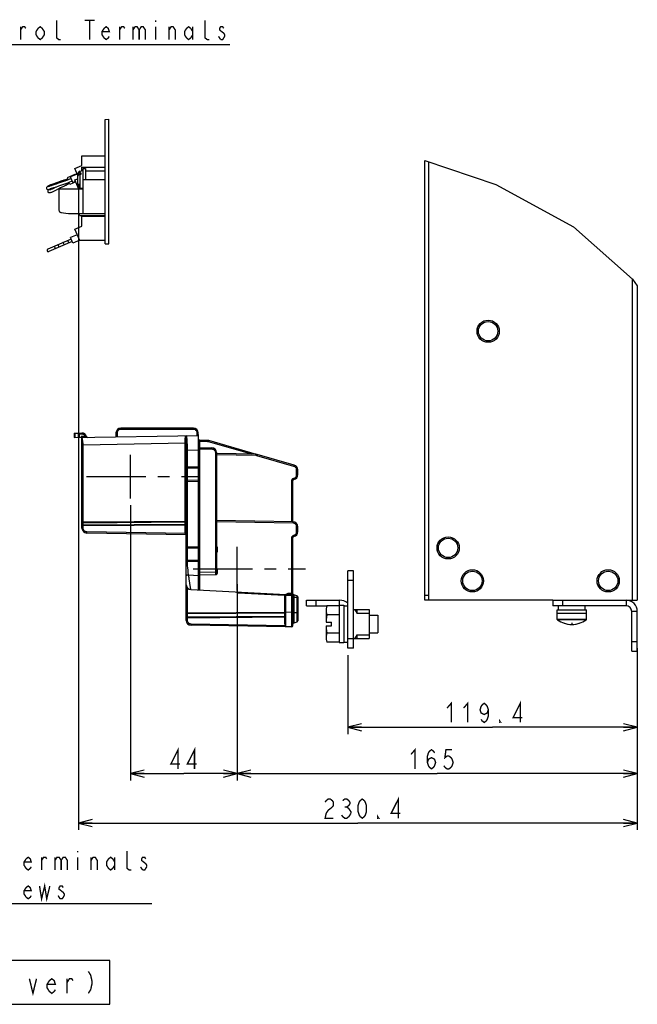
# Model space of a CAD drawing. Extents: x 29 to 410, y 35 to 287.
# Tile 45 of 46: x 317 to 407, y 48 to 192. Entities that reach past the tile are written whole.
import ezdxf

# ---------------------------------------------------------------- set-up
doc = ezdxf.new("R2010")
doc.units = 0
doc.header["$LTSCALE"] = 23.1
doc.linetypes.add('CENTER', pattern=[0.6, 0.375, -0.075, 0.075, -0.075])
doc.layers.get('0').update_dxf_attribs({"linetype": 'CONTINUOUS'})
for name, color, linetype in [('ALL_CURVE', 7, 'CONTINUOUS'), ('ALL_DIM', 7, 'CONTINUOUS'), ('ALL_NOTE', 7, 'CONTINUOUS'), ('DEFAULT_1', 7, 'CENTER')]:
    doc.layers.add(name, color=color, linetype=linetype)
doc.dimstyles.get("Standard").update_dxf_attribs({"dimtxt": 2.5, "dimasz": 2.5, "dimexe": 1.25, "dimexo": 0.625, "dimtad": 1, "dimcen": 2.5, "dimazin": 3, "dimtfac": 1, "dimtmove": 0, "dimatfit": 3})

# ---------------------------------------------------------------- blocks, each defined once
blk = doc.blocks.new('_OPEN')
at = {"color": 0, "linetype": 'BYBLOCK'}
for p, q in [((0, 0), (-1, 0.25)), ((-1, -0.25), (0, 0)), ((-1, 0), (0, 0))]:
    blk.add_line(p, q, dxfattribs=at)
blk = doc.blocks.new('*D37')
at = {"layer": 'ALL_DIM', "color": 2, "linetype": 'CONTINUOUS'}
for p, q in [((406.95, 99.82), (406.95, 87.29)), ((364.69, 98.83), (364.69, 87.29)), ((364.69, 88.29), (385.82, 88.29)), ((406.95, 88.29), (385.82, 88.29))]:
    blk.add_line(p, q, dxfattribs=at)
at = {"layer": 'ALL_DIM', "color": 2, "linetype": 'CONTINUOUS', "xscale": 2, "yscale": 2, "zscale": 2, "rotation": 180}
blk.add_blockref('_OPEN', (364.69, 88.29), dxfattribs=at)
at = {"layer": 'ALL_DIM', "color": 2, "linetype": 'CONTINUOUS', "xscale": 2, "yscale": 2, "zscale": 2}
blk.add_blockref('_OPEN', (406.95, 88.29), dxfattribs=at)
blk = doc.blocks.new('*D38')
at = {"layer": 'ALL_DIM', "color": 2, "linetype": 'CONTINUOUS'}
for p, q in [((348.54, 109.18), (348.54, 80.51)), ((406.95, 98.41), (406.95, 80.51)), ((348.54, 81.51), (377.75, 81.51)), ((406.95, 81.51), (377.75, 81.51))]:
    blk.add_line(p, q, dxfattribs=at)
at = {"layer": 'ALL_DIM', "color": 2, "linetype": 'CONTINUOUS', "xscale": 2, "yscale": 2, "zscale": 2, "rotation": 180}
blk.add_blockref('_OPEN', (348.54, 81.51), dxfattribs=at)
at = {"layer": 'ALL_DIM', "color": 2, "linetype": 'CONTINUOUS', "xscale": 2, "yscale": 2, "zscale": 2}
blk.add_blockref('_OPEN', (406.95, 81.51), dxfattribs=at)
blk = doc.blocks.new('*D39')
at = {"layer": 'ALL_DIM', "color": 2, "linetype": 'CONTINUOUS'}
for p, q in [((332.97, 120.71), (332.97, 80.51)), ((348.54, 107.26), (348.54, 80.51)), ((332.97, 81.51), (340.76, 81.51)), ((348.54, 81.51), (340.76, 81.51))]:
    blk.add_line(p, q, dxfattribs=at)
at = {"layer": 'ALL_DIM', "color": 2, "linetype": 'CONTINUOUS', "xscale": 2, "yscale": 2, "zscale": 2, "rotation": 180}
blk.add_blockref('_OPEN', (332.97, 81.51), dxfattribs=at)
at = {"layer": 'ALL_DIM', "color": 2, "linetype": 'CONTINUOUS', "xscale": 2, "yscale": 2, "zscale": 2}
blk.add_blockref('_OPEN', (348.54, 81.51), dxfattribs=at)
blk = doc.blocks.new('*D40')
at = {"layer": 'ALL_DIM', "color": 2, "linetype": 'CONTINUOUS'}
for p, q in [((325.38, 167.67), (325.38, 73.3)), ((406.95, 98.41), (406.95, 73.3)), ((325.38, 74.3), (366.17, 74.3)), ((406.95, 74.3), (366.17, 74.3))]:
    blk.add_line(p, q, dxfattribs=at)
at = {"layer": 'ALL_DIM', "color": 2, "linetype": 'CONTINUOUS', "xscale": 2, "yscale": 2, "zscale": 2, "rotation": 180}
blk.add_blockref('_OPEN', (325.38, 74.3), dxfattribs=at)
at = {"layer": 'ALL_DIM', "color": 2, "linetype": 'CONTINUOUS', "xscale": 2, "yscale": 2, "zscale": 2}
blk.add_blockref('_OPEN', (406.95, 74.3), dxfattribs=at)

msp = doc.modelspace()

# ---------------------------------------------------------------- linework, layer by layer
at = {"color": 7, "linetype": 'CONTINUOUS'}
for p, q in [((329.25, 177.049), (329.816, 177.082)), ((329.25, 158.913), (329.25, 177.049)), ((329.816, 158.913), (329.816, 177.082)), ((325.887, 170.323), (325.887, 171.763)), ((325.887, 171.763), (329.25, 171.763)), ((324.86, 169.887), (325.887, 170.323)), ((325.285, 168.888), (324.86, 169.887)), ((325.887, 169.555), (325.887, 170.106)), ((325.887, 170.106), (329.25, 170.106)), ((326.064, 163.302), (326.064, 169.887)), ((326.064, 169.887), (326.418, 169.887)), ((326.418, 169.887), (326.418, 168.294)), ((375.943, 171.052), (386.309, 167.554)), ((323.655, 168.272), (322.932, 168.078)), ((323.81, 168.336), (323.655, 168.272)), ((324.844, 169.021), (323.704, 168.535)), ((323.704, 168.535), (323.835, 168.228)), ((324.324, 168.435), (323.738, 168.186)), ((323.983, 168.291), (323.762, 168.196)), ((324.324, 168.435), (324.095, 168.338)), ((325.205, 169.078), (324.227, 168.662)), ((324.574, 167.848), (324.227, 168.662)), ((325.133, 169.047), (324.844, 169.021)), ((324.844, 169.021), (324.879, 168.939)), ((324.86, 168.23), (325.285, 168.411)), ((325.285, 167.436), (325.285, 169.151)), ((325.578, 169.5), (326.064, 169.586)), ((325.578, 169.5), (325.578, 169.263)), ((325.578, 169.263), (325.728, 169.281)), ((325.728, 169.031), (325.578, 169.012)), ((325.578, 169.012), (325.578, 167.087)), ((325.728, 169.281), (325.728, 169.031)), ((326.064, 168.294), (329.25, 168.294)), ((326.418, 169.533), (329.25, 169.533)), ((320.898, 167.295), (320.835, 167.253)), ((321.349, 167.519), (321.265, 167.485)), ((322.27, 167.815), (322.061, 167.749)), ((322.336, 167.837), (322.164, 167.781)), ((322.173, 166.783), (322.509, 166.972)), ((322.492, 167.893), (322.27, 167.815)), ((322.932, 168.078), (322.336, 167.837)), ((322.414, 166.92), (322.606, 167.024)), ((322.509, 166.972), (322.668, 167.057)), ((322.524, 166.878), (322.524, 163.819)), ((326.064, 166.878), (322.524, 166.878)), ((322.668, 167.057), (323.255, 167.319)), ((322.993, 168.105), (322.959, 168.09)), ((323.255, 167.319), (323.896, 167.706)), ((323.555, 167.699), (324.075, 167.903)), ((323.781, 167.624), (324.031, 167.766)), ((323.896, 167.706), (324.05, 167.773)), ((324.12, 167.558), (323.988, 167.869)), ((324.023, 167.88), (324.478, 168.074)), ((324.989, 167.928), (324.12, 167.558)), ((324.954, 168.009), (324.574, 167.848)), ((325.436, 166.878), (324.86, 168.23)), ((325.578, 167.087), (326.064, 167.002)), ((386.309, 167.554), (397.631, 161.388)), ((321.596, 166.499), (321.685, 166.535)), ((321.672, 166.529), (321.755, 166.565)), ((321.755, 166.565), (322.173, 166.783)), ((322.825, 163.469), (323.914, 163.306)), ((323.966, 163.302), (329.25, 163.302)), ((325.568, 162.969), (325.427, 163.302)), ((329.25, 162.969), (325.568, 162.969)), ((325.887, 161.473), (325.887, 162.913)), ((325.887, 162.913), (329.25, 162.913)), ((324.86, 161.037), (325.887, 161.473)), ((397.631, 161.388), (406.25, 153.737)), ((325.205, 160.228), (324.227, 159.812)), ((324.574, 158.998), (324.227, 159.812)), ((325.568, 159.373), (324.86, 161.037)), ((324.324, 159.585), (320.904, 158.13)), ((324.478, 159.224), (321.057, 157.769)), ((322.035, 158.184), (321.881, 158.546)), ((322.541, 158.4), (322.388, 158.762)), ((323.989, 159.016), (323.835, 159.378)), ((325.551, 159.413), (324.574, 158.998)), ((329.25, 159.373), (325.568, 159.373)), ((329.25, 158.913), (329.816, 158.913)), ((406.25, 153.737), (406.953, 152.78)), ((324.755, 131.265), (324.743, 130.595)), ((324.743, 130.595), (342.879, 130.911)), ((324.755, 131.265), (325.89, 131.265)), ((324.843, 131.265), (324.831, 130.596)), ((325.307, 131.265), (325.315, 130.605)), ((325.395, 131.265), (325.403, 130.606)), ((325.533, 130.608), (325.51, 131.265)), ((325.89, 131.091), (325.516, 131.091)), ((325.89, 131.091), (325.89, 131.265)), ((330.853, 131.278), (330.843, 130.701)), ((331.033, 131.278), (331.023, 130.704)), ((342.158, 131.973), (331.561, 131.973)), ((342.161, 131.799), (331.564, 131.799)), ((341.109, 103.894), (341.109, 130.88)), ((342.705, 130.908), (342.692, 131.287)), ((342.879, 130.911), (342.866, 131.29)), ((342.879, 108.347), (342.879, 130.911)), ((325.752, 130.786), (325.749, 130.612)), ((325.752, 130.786), (326.366, 130.797)), ((325.887, 117.359), (325.887, 130.615)), ((326.061, 129.556), (340.935, 129.815)), ((326.061, 118.242), (326.061, 129.556)), ((326.369, 130.623), (326.366, 130.797)), ((341.109, 129.815), (340.935, 129.815)), ((342.879, 130.023), (343.053, 130.023)), ((344.203, 130.18), (343.053, 130.2)), ((343.053, 130.023), (343.053, 129.138)), ((344.203, 130.003), (343.053, 130.023)), ((350.67, 128.161), (344.341, 129.983)), ((351.368, 128.144), (344.387, 130.153)), ((332.967, 121.707), (332.967, 128.079)), ((341.109, 128.76), (341.283, 128.76)), ((341.283, 128.76), (342.879, 128.788)), ((342.879, 128.961), (343.053, 128.961)), ((343.053, 129.138), (344.838, 129.107)), ((343.053, 128.961), (343.053, 110.913)), ((343.053, 128.961), (344.838, 128.93)), ((345.36, 128.399), (345.36, 110.953)), ((345.534, 128.399), (345.36, 128.399)), ((345.534, 128.399), (345.534, 110.777)), ((351.282, 128.151), (345.534, 128.251)), ((351.282, 127.974), (345.534, 128.074)), ((356.881, 126.563), (351.466, 128.123)), ((356.835, 126.393), (351.42, 127.953)), ((341.109, 126.337), (341.283, 126.337)), ((341.283, 126.337), (342.879, 126.309)), ((341.283, 124.334), (341.283, 126.16)), ((341.283, 126.16), (342.879, 126.132)), ((357.219, 125.883), (357.393, 125.883)), ((357.219, 125.183), (357.219, 125.883)), ((357.219, 125.183), (357.393, 125.183)), ((357.393, 125.183), (357.393, 125.883)), ((341.283, 124.157), (341.109, 124.157)), ((342.879, 124.362), (341.283, 124.334)), ((342.879, 124.185), (341.283, 124.157)), ((341.283, 114.655), (341.283, 124.157)), ((356.511, 124.316), (356.685, 124.316)), ((356.511, 118.283), (356.511, 124.316)), ((356.685, 118.28), (356.685, 124.316)), ((325.887, 118.242), (326.061, 118.242)), ((340.935, 118.349), (326.061, 118.242)), ((340.935, 118.224), (326.061, 118.117)), ((326.061, 117.866), (326.061, 118.117)), ((326.061, 117.866), (340.935, 117.974)), ((341.109, 118.349), (340.935, 118.349)), ((340.935, 117.974), (340.935, 118.224)), ((340.935, 117.955), (340.935, 117.974)), ((340.935, 117.922), (340.935, 117.955)), ((340.935, 117.886), (340.935, 117.922)), ((356.697, 118.28), (345.534, 118.475)), ((356.704, 118.103), (345.534, 118.298)), ((325.887, 117.359), (326.061, 117.359)), ((326.061, 117.741), (340.935, 117.849)), ((326.061, 117.359), (326.061, 117.741)), ((340.935, 116.577), (326.583, 116.828)), ((341.109, 116.397), (326.583, 116.651)), ((340.935, 117.849), (340.935, 117.886)), ((340.935, 116.577), (340.935, 117.849)), ((341.109, 117.849), (340.935, 117.849)), ((340.935, 116.577), (341.109, 116.571)), ((357.225, 117.572), (357.393, 117.572)), ((357.225, 116.864), (357.225, 117.572)), ((357.225, 116.864), (357.393, 116.864)), ((357.393, 116.864), (357.393, 117.572)), ((356.517, 115.997), (356.685, 115.997)), ((356.517, 107.871), (356.517, 115.997)), ((356.685, 103.138), (356.685, 115.997)), ((341.109, 114.655), (341.283, 114.655)), ((341.283, 114.655), (342.879, 114.627)), ((341.283, 114.478), (342.879, 114.45)), ((341.283, 112.652), (341.283, 114.478)), ((345.611, 114.581), (345.536, 114.584)), ((345.536, 113.963), (345.561, 113.963)), ((345.561, 113.963), (345.611, 113.965)), ((345.611, 114.581), (345.611, 113.965)), ((348.543, 108.255), (348.543, 114.627)), ((342.879, 112.68), (341.283, 112.652)), ((342.879, 112.503), (341.284, 112.475)), ((342.879, 110.913), (343.053, 110.913)), ((345.36, 110.953), (343.053, 110.913)), ((345.534, 110.953), (345.36, 110.953)), ((345.534, 110.777), (345.611, 110.779)), ((345.611, 111.395), (345.536, 111.398)), ((345.611, 111.395), (345.611, 110.779)), ((365.5, 111.158), (364.685, 111.158)), ((364.685, 99.83), (364.685, 111.158)), ((341.46, 110.546), (342.879, 110.472)), ((342.879, 110.382), (343.047, 110.382)), ((343.047, 110.382), (343.047, 108.338)), ((343.053, 110.559), (345.515, 110.602)), ((365.5, 109.742), (364.685, 109.742)), ((341.109, 109.112), (341.109, 109.089)), ((341.112, 109.055), (341.109, 109.111)), ((341.11, 109.072), (341.11, 109.067)), ((341.11, 109.07), (341.111, 109.063)), ((341.111, 109.064), (341.111, 109.058)), ((341.111, 109.059), (341.111, 109.055)), ((341.111, 109.055), (341.112, 109.049)), ((341.124, 108.974), (341.139, 108.92)), ((341.283, 104.967), (341.283, 108.646)), ((341.78, 108.404), (355.623, 107.679)), ((355.449, 107.511), (348.705, 107.864)), ((356.283, 107.867), (356.517, 107.871)), ((356.517, 107.871), (356.685, 107.871)), ((355.449, 107.511), (355.449, 105.069)), ((355.455, 107.658), (355.455, 107.636)), ((355.623, 106.794), (355.517, 106.794)), ((355.517, 106.086), (355.517, 106.794)), ((355.623, 106.779), (355.517, 106.779)), ((355.623, 106.749), (355.517, 106.749)), ((355.623, 106.688), (355.517, 106.688)), ((355.623, 106.628), (355.517, 106.628)), ((355.623, 106.598), (355.517, 106.598)), ((355.623, 106.538), (355.517, 106.538)), ((355.623, 106.493), (355.517, 106.493)), ((355.623, 106.447), (355.517, 106.447)), ((355.623, 106.417), (355.517, 106.417)), ((355.623, 107.679), (356.511, 107.694)), ((355.623, 102.945), (355.623, 107.679)), ((356.511, 107.517), (355.623, 107.502)), ((356.511, 107.517), (356.685, 107.517)), ((356.511, 105.084), (356.511, 107.517)), ((356.685, 107.306), (357.393, 107.306)), ((357.267, 107.486), (356.811, 107.622)), ((356.811, 107.622), (356.811, 103.514)), ((357.267, 107.486), (357.267, 103.651)), ((357.393, 107.316), (357.393, 103.82)), ((358.667, 106.025), (358.667, 106.839)), ((360.083, 106.025), (360.083, 106.839)), ((363.482, 106.096), (363.482, 106.839)), ((376.509, 107.547), (375.943, 107.547)), ((376.509, 106.839), (375.943, 106.839)), ((394.634, 106.839), (405.325, 106.839)), ((394.634, 106.839), (394.634, 106.025)), ((396.05, 106.839), (396.05, 106.025)), ((405.325, 106.839), (405.325, 106.025)), ((355.449, 105.069), (341.283, 104.967)), ((355.623, 106.372), (355.517, 106.372)), ((355.623, 106.312), (355.517, 106.312)), ((355.623, 106.251), (355.517, 106.251)), ((355.623, 106.206), (355.517, 106.206)), ((355.623, 106.161), (355.517, 106.161)), ((355.623, 106.131), (355.517, 106.131)), ((355.623, 106.101), (355.517, 106.101)), ((355.623, 106.086), (355.517, 106.086)), ((356.511, 105.084), (355.623, 105.069)), ((356.511, 105.084), (356.685, 105.084)), ((356.685, 105.069), (357.393, 105.069)), ((358.667, 106.025), (361.63, 106.025)), ((361.535, 105.671), (361.535, 103.653)), ((363.411, 106.027), (361.63, 106.027)), ((363.411, 106.096), (364.119, 106.096)), ((363.411, 106.096), (363.411, 100.644)), ((364.119, 106.096), (364.119, 100.644)), ((364.119, 106.025), (364.685, 106.025)), ((365.5, 105.494), (367.801, 105.494)), ((366.031, 105.494), (366.031, 104.954)), ((367.801, 105.494), (367.801, 101.246)), ((395.236, 105.459), (399.554, 105.459)), ((395.236, 104.928), (395.236, 105.459)), ((395.448, 105.459), (395.448, 106.025)), ((399.342, 105.459), (399.342, 106.025)), ((399.554, 104.928), (399.554, 105.459)), ((406.953, 105.211), (406.139, 105.211)), ((406.953, 99.405), (406.953, 105.211)), ((341.109, 104.967), (341.283, 104.967)), ((341.109, 104.289), (341.283, 104.289)), ((341.109, 103.894), (341.283, 103.894)), ((355.449, 104.944), (341.283, 104.842)), ((341.283, 104.414), (341.283, 104.842)), ((341.283, 104.414), (355.449, 104.517)), ((341.283, 104.289), (355.449, 104.392)), ((341.283, 103.894), (341.283, 104.289)), ((355.449, 104.944), (355.449, 104.517)), ((355.449, 104.517), (355.449, 104.498)), ((355.449, 104.498), (355.449, 104.476)), ((355.449, 104.476), (355.449, 104.453)), ((355.449, 104.453), (355.449, 104.429)), ((355.449, 104.392), (355.623, 104.392)), ((357.267, 103.651), (356.811, 103.514)), ((361.535, 103.653), (362.314, 103.653)), ((363.411, 104.699), (361.63, 104.699)), ((362.314, 103.087), (362.314, 103.653)), ((366.031, 104.954), (367.801, 104.954)), ((367.801, 104.642), (369.075, 104.642)), ((369.075, 104.642), (369.075, 102.098)), ((395.236, 104.928), (399.554, 104.928)), ((395.271, 104.025), (395.271, 104.928)), ((399.519, 104.025), (395.271, 104.025)), ((399.505, 103.997), (395.285, 103.997)), ((399.519, 104.025), (399.519, 104.928)), ((355.522, 103.124), (341.805, 103.363)), ((355.617, 102.945), (341.805, 103.186)), ((355.617, 102.946), (355.619, 102.945)), ((356.511, 102.961), (355.623, 102.945)), ((361.535, 103.087), (362.314, 103.087)), ((361.535, 103.087), (361.535, 101.069)), ((361.535, 101.377), (361.546, 101.158)), ((363.411, 102.042), (361.63, 102.042)), ((363.411, 100.713), (361.63, 100.713)), ((364.119, 100.715), (364.685, 100.715)), ((364.685, 101.246), (367.801, 101.246)), ((366.031, 101.786), (367.801, 101.786)), ((366.031, 101.786), (366.031, 101.246)), ((367.801, 102.098), (369.075, 102.098)), ((406.139, 100.821), (406.953, 100.821)), ((363.411, 100.644), (364.119, 100.644)), ((365.5, 99.83), (364.685, 99.83)), ((406.139, 99.405), (406.953, 99.405))]:
    msp.add_line(p, q, dxfattribs=at)
at = {"color": 3, "linetype": 'CONTINUOUS'}
for p, q in [((375.943, 106.839), (375.943, 171.052)), ((376.509, 106.839), (376.509, 170.861)), ((406.21, 153.773), (406.21, 106.839)), ((406.953, 152.78), (406.953, 106.839)), ((365.5, 99.83), (365.5, 111.158)), ((358.667, 106.839), (363.482, 106.839)), ((394.634, 106.839), (376.509, 106.839)), ((405.325, 106.839), (406.953, 106.839)), ((405.325, 106.025), (394.634, 106.025)), ((406.139, 99.405), (406.139, 105.211))]:
    msp.add_line(p, q, dxfattribs=at)
at = {"color": 7, "linetype": 'CONTINUOUS'}
for points in [[(323.793, 168.327), (323.517, 168.245), (323.217, 168.187), (322.993, 168.105)], [(325.285, 169.012), (325.292, 169.063), (325.313, 169.111)], [(325.578, 169.012), (325.51, 168.999), (325.448, 168.976), (325.393, 168.945), (325.347, 168.906), (325.313, 168.862), (325.292, 168.813), (325.285, 168.762)], [(325.313, 169.111), (325.347, 169.156), (325.392, 169.195), (325.447, 169.226), (325.51, 169.249), (325.578, 169.263)], [(320.835, 167.253), (320.784, 167.214), (320.74, 167.17), (320.698, 167.098), (320.69, 166.993), (320.74, 166.893), (320.832, 166.836), (320.914, 166.827), (320.971, 166.836), (321.025, 166.85), (321.088, 166.87)], [(322.094, 167.61), (321.924, 167.557), (321.774, 167.511), (321.633, 167.468), (321.502, 167.426), (321.382, 167.387), (321.275, 167.35), (321.18, 167.317), (321.097, 167.289), (321.027, 167.264), (320.968, 167.244), (320.922, 167.23), (320.891, 167.221), (320.881, 167.219)], [(321.106, 166.828), (321.048, 166.796), (321, 166.767), (320.954, 166.732), (320.903, 166.667), (320.881, 166.561), (320.918, 166.456), (321, 166.389), (321.081, 166.369), (321.143, 166.37)], [(321.278, 167.49), (321.19, 167.451), (321.075, 167.395), (320.978, 167.343), (320.898, 167.295)], [(321.088, 166.87), (321.165, 166.896), (321.257, 166.928), (321.366, 166.966), (321.493, 167.01), (321.639, 167.057), (321.802, 167.109), (321.98, 167.164), (322.169, 167.222), (322.213, 167.236)], [(321.532, 166.897), (321.441, 166.86), (321.348, 166.826), (321.269, 166.8), (321.204, 166.782), (321.152, 166.77), (321.116, 166.763), (321.104, 166.761)], [(321.399, 166.977), (321.368, 166.961), (321.265, 166.909), (321.178, 166.865), (321.106, 166.828)], [(322.164, 167.781), (321.796, 167.67), (321.349, 167.519)], [(322.129, 167.21), (322.049, 167.164), (321.71, 166.979), (321.535, 166.898)], [(323.738, 168.186), (323.373, 168.052), (323.057, 167.945), (322.762, 167.84), (322.483, 167.741), (322.218, 167.65), (322.102, 167.613)], [(322.224, 167.239), (322.278, 167.257), (322.669, 167.39), (323.092, 167.54), (323.555, 167.699)], [(322.959, 168.09), (322.722, 167.984), (322.492, 167.893)], [(322.606, 167.024), (322.817, 167.131), (323.042, 167.233)], [(323.042, 167.233), (323.282, 167.33), (323.317, 167.345)], [(323.317, 167.345), (323.531, 167.449), (323.781, 167.624)], [(321.143, 166.37), (321.207, 166.38), (321.281, 166.396)], [(321.281, 166.396), (321.37, 166.421), (321.475, 166.454), (321.596, 166.499)], [(323.228, 158.906), (323.176, 159.009), (323.128, 159.066), (323.111, 159.07)], [(323.265, 158.708), (323.274, 158.722), (323.266, 158.796), (323.228, 158.906)], [(326.366, 130.797), (326.322, 130.869), (326.268, 130.933), (326.205, 130.988), (326.133, 131.032), (326.056, 131.065), (325.974, 131.085), (325.89, 131.091)], [(331.033, 131.278), (330.978, 131.278), (330.928, 131.279), (330.888, 131.279), (330.862, 131.278), (330.853, 131.278)], [(331.564, 131.799), (331.462, 131.789), (331.363, 131.76), (331.272, 131.712), (331.192, 131.647), (331.126, 131.568), (331.076, 131.478), (331.045, 131.38), (331.033, 131.278)], [(331.564, 131.799), (331.564, 131.853), (331.563, 131.902), (331.563, 131.94), (331.562, 131.965), (331.561, 131.973)], [(340.935, 129.815), (340.935, 129.87), (340.936, 129.924), (340.937, 129.977), (340.939, 130.03), (340.94, 130.083), (340.943, 130.135), (340.945, 130.186), (340.948, 130.235), (340.951, 130.284), (340.954, 130.332), (340.958, 130.378), (340.963, 130.423), (340.967, 130.467), (340.972, 130.509), (340.977, 130.549), (340.983, 130.587), (340.989, 130.623), (340.995, 130.657), (341.002, 130.689), (341.009, 130.719), (341.016, 130.746), (341.024, 130.771), (341.032, 130.794), (341.04, 130.814), (341.049, 130.831), (341.058, 130.846), (341.068, 130.858), (341.078, 130.868), (341.088, 130.875), (341.098, 130.879), (341.109, 130.88)], [(341.283, 128.76), (341.283, 128.861), (341.282, 128.961), (341.281, 129.062), (341.28, 129.161), (341.278, 129.26), (341.276, 129.358), (341.274, 129.454), (341.272, 129.548), (341.269, 129.641), (341.266, 129.732), (341.262, 129.821), (341.259, 129.907), (341.255, 129.99), (341.25, 130.071), (341.246, 130.149), (341.241, 130.224), (341.236, 130.295), (341.23, 130.363), (341.224, 130.427), (341.218, 130.488), (341.212, 130.544), (341.205, 130.597), (341.198, 130.645), (341.19, 130.689), (341.183, 130.729), (341.175, 130.764), (341.166, 130.795), (341.157, 130.821), (341.148, 130.843), (341.139, 130.859), (341.129, 130.871), (341.119, 130.878), (341.109, 130.88)], [(342.161, 131.799), (342.161, 131.853), (342.161, 131.902), (342.16, 131.94), (342.159, 131.965), (342.158, 131.973)], [(342.692, 131.287), (342.679, 131.388), (342.646, 131.484), (342.596, 131.573), (342.53, 131.65), (342.45, 131.714), (342.36, 131.761), (342.262, 131.79), (342.161, 131.799)], [(342.692, 131.287), (342.746, 131.289), (342.794, 131.29), (342.833, 131.291), (342.857, 131.291), (342.866, 131.29)], [(325.752, 130.786), (325.791, 130.742), (325.824, 130.704), (325.851, 130.673), (325.871, 130.647), (325.883, 130.629), (325.887, 130.618)], [(326.061, 129.556), (326.039, 129.762), (326.017, 129.961), (325.995, 130.144), (325.973, 130.305), (325.952, 130.437), (325.93, 130.534), (325.909, 130.595), (325.887, 130.615)], [(326.061, 129.556), (326.007, 129.55), (325.958, 129.549), (325.92, 129.549), (325.896, 129.55), (325.887, 129.553)], [(326.366, 130.797), (326.417, 130.783), (326.462, 130.773), (326.499, 130.766), (326.529, 130.761), (326.552, 130.758), (326.565, 130.757), (326.57, 130.757)], [(340.935, 118.349), (340.935, 128.665), (340.935, 129.077), (340.935, 129.461), (340.935, 129.815)], [(343.053, 130.2), (343.052, 130.196), (343.052, 130.183), (343.052, 130.162), (343.052, 130.134), (343.052, 130.1), (343.052, 130.063), (343.053, 130.023)], [(344.203, 130.003), (344.204, 130.058), (344.205, 130.107), (344.205, 130.146), (344.204, 130.171), (344.203, 130.18)], [(344.341, 129.983), (344.314, 129.99), (344.287, 129.995), (344.259, 129.999), (344.231, 130.002), (344.203, 130.003)], [(344.341, 129.983), (344.356, 130.035), (344.369, 130.082), (344.379, 130.12), (344.385, 130.144), (344.387, 130.153)], [(341.283, 126.337), (341.283, 126.991), (341.283, 127.613), (341.283, 128.202), (341.283, 128.76)], [(343.053, 129.138), (343.052, 129.134), (343.052, 129.121), (343.052, 129.1), (343.052, 129.072), (343.052, 129.038), (343.052, 129.001), (343.053, 128.961)], [(344.838, 129.107), (344.839, 129.098), (344.84, 129.073), (344.84, 129.034), (344.839, 128.985), (344.838, 128.93)], [(344.838, 128.93), (344.941, 128.918), (345.039, 128.887), (345.129, 128.837), (345.208, 128.771), (345.273, 128.691), (345.321, 128.6), (345.35, 128.501), (345.36, 128.399)], [(351.282, 127.974), (351.283, 128.028), (351.284, 128.078), (351.284, 128.117), (351.283, 128.142), (351.282, 128.151)], [(351.42, 127.953), (351.435, 128.005), (351.448, 128.053), (351.458, 128.09), (351.464, 128.115), (351.466, 128.123)], [(351.42, 127.953), (351.393, 127.96), (351.366, 127.966), (351.338, 127.97), (351.31, 127.972), (351.282, 127.974)], [(356.835, 126.393), (356.85, 126.445), (356.863, 126.493), (356.873, 126.53), (356.879, 126.555), (356.881, 126.563)], [(341.283, 126.337), (341.282, 126.292), (341.282, 126.249), (341.282, 126.212), (341.282, 126.184), (341.282, 126.166), (341.283, 126.16)], [(356.794, 124.663), (356.881, 124.689), (356.963, 124.729), (357.036, 124.782), (357.099, 124.848), (357.151, 124.923), (357.188, 125.005), (357.211, 125.093), (357.219, 125.183)], [(357.219, 125.883), (357.21, 125.98), (357.183, 126.074), (357.14, 126.162), (357.081, 126.24), (357.009, 126.306), (356.926, 126.357), (356.835, 126.393)], [(341.283, 124.157), (341.282, 124.203), (341.282, 124.245), (341.282, 124.282), (341.282, 124.31), (341.282, 124.328), (341.283, 124.334)], [(356.511, 124.316), (356.52, 124.396), (356.547, 124.472), (356.591, 124.54), (356.649, 124.596), (356.718, 124.638), (356.794, 124.663)], [(356.794, 124.663), (356.805, 124.61), (356.814, 124.561), (356.822, 124.523), (356.826, 124.498), (356.827, 124.49)], [(325.887, 117.992), (325.895, 118.03), (325.92, 118.064)], [(325.92, 118.064), (325.958, 118.092), (326.007, 118.11), (326.061, 118.117)], [(326.061, 118.117), (326.061, 118.144), (326.061, 118.174), (326.061, 118.207), (326.061, 118.242)], [(340.935, 118.224), (340.935, 118.245), (340.935, 118.269), (340.935, 118.295), (340.935, 118.322), (340.935, 118.349)], [(341.109, 118.349), (341.101, 118.311), (341.076, 118.277), (341.037, 118.249), (340.989, 118.231), (340.935, 118.224)], [(341.109, 118.099), (341.101, 118.061), (341.076, 118.026), (341.038, 117.998), (340.989, 117.98), (340.935, 117.974)], [(356.704, 118.103), (356.704, 118.158), (356.704, 118.207), (356.702, 118.246), (356.7, 118.271), (356.697, 118.28)], [(357.225, 117.572), (357.215, 117.674), (357.186, 117.773), (357.138, 117.864), (357.073, 117.944), (356.994, 118.01), (356.904, 118.06), (356.806, 118.091), (356.704, 118.103)], [(325.887, 117.741), (325.889, 117.76), (325.895, 117.779), (325.906, 117.797), (325.92, 117.814), (325.938, 117.829), (325.958, 117.842), (325.982, 117.852), (326.007, 117.86), (326.034, 117.864), (326.061, 117.866)], [(325.938, 117.741), (325.91, 117.741), (325.893, 117.741), (325.887, 117.741)], [(326.061, 117.741), (326.016, 117.741), (325.938, 117.741)], [(326.061, 117.741), (326.061, 117.782), (326.061, 117.804), (326.061, 117.825), (326.061, 117.847), (326.061, 117.866)], [(326.583, 116.828), (326.48, 116.84), (326.382, 116.871), (326.292, 116.92), (326.213, 116.987), (326.148, 117.067), (326.1, 117.158), (326.071, 117.256), (326.061, 117.359)], [(326.583, 116.651), (326.582, 116.659), (326.581, 116.685), (326.581, 116.724), (326.582, 116.773), (326.583, 116.828)], [(340.935, 116.577), (340.934, 116.531), (340.934, 116.489), (340.934, 116.452), (340.934, 116.424), (340.934, 116.406), (340.935, 116.4)], [(356.8, 116.344), (356.888, 116.37), (356.969, 116.41), (357.042, 116.463), (357.106, 116.529), (357.157, 116.604), (357.195, 116.686), (357.218, 116.774), (357.225, 116.864)], [(356.517, 115.997), (356.526, 116.077), (356.554, 116.153), (356.597, 116.221), (356.655, 116.277), (356.724, 116.319), (356.8, 116.344)], [(356.8, 116.344), (356.811, 116.291), (356.819, 116.243), (356.825, 116.204), (356.828, 116.18), (356.827, 116.171)], [(341.283, 114.655), (341.282, 114.61), (341.282, 114.567), (341.282, 114.53), (341.282, 114.502), (341.282, 114.484), (341.283, 114.478)], [(345.611, 114.581), (345.607, 114.636), (345.594, 114.685), (345.573, 114.724), (345.545, 114.749), (345.534, 114.753)], [(345.611, 113.965), (345.607, 113.911), (345.594, 113.862), (345.573, 113.823), (345.545, 113.797), (345.534, 113.794)], [(341.284, 112.475), (341.243, 112.475), (341.22, 112.475), (341.196, 112.474), (341.173, 112.474), (341.151, 112.474), (341.134, 112.474), (341.121, 112.475), (341.113, 112.475), (341.111, 112.475)], [(341.284, 112.475), (341.283, 112.53), (341.283, 112.579), (341.283, 112.619), (341.283, 112.644), (341.284, 112.652)], [(341.46, 110.546), (341.407, 110.901), (341.365, 111.241), (341.332, 111.568), (341.308, 111.882), (341.292, 112.184), (341.284, 112.475)], [(343.053, 110.913), (343.052, 110.844), (343.052, 110.778), (343.052, 110.716), (343.052, 110.663), (343.052, 110.619), (343.052, 110.586), (343.052, 110.566), (343.053, 110.559)], [(345.36, 110.953), (345.361, 110.875), (345.361, 110.8), (345.361, 110.733), (345.361, 110.677), (345.361, 110.635), (345.361, 110.608), (345.36, 110.6)], [(345.611, 110.779), (345.607, 110.725), (345.594, 110.676), (345.573, 110.637), (345.545, 110.611), (345.515, 110.602)], [(345.611, 111.395), (345.607, 111.45), (345.594, 111.499), (345.573, 111.538), (345.545, 111.563), (345.534, 111.567)], [(341.109, 110.546), (341.118, 110.535), (341.144, 110.527), (341.186, 110.523), (341.241, 110.523), (341.308, 110.527), (341.382, 110.535), (341.46, 110.546)], [(341.78, 108.404), (341.779, 108.407), (341.777, 108.414), (341.774, 108.427), (341.77, 108.445), (341.766, 108.467), (341.761, 108.495), (341.755, 108.527), (341.748, 108.564), (341.741, 108.606), (341.733, 108.653), (341.725, 108.704), (341.715, 108.76), (341.706, 108.82), (341.695, 108.885), (341.685, 108.953), (341.673, 109.026), (341.662, 109.102), (341.65, 109.181), (341.637, 109.265), (341.624, 109.351), (341.611, 109.44), (341.598, 109.533), (341.584, 109.627), (341.57, 109.725), (341.556, 109.824), (341.542, 109.925), (341.528, 110.028), (341.514, 110.131), (341.5, 110.236), (341.486, 110.34), (341.473, 110.444), (341.46, 110.546)], [(343.053, 110.559), (343.051, 110.553), (343.049, 110.536), (343.047, 110.507), (343.046, 110.471), (343.046, 110.428), (343.047, 110.382)], [(341.109, 109.111), (341.109, 109.103), (341.109, 109.095)], [(341.109, 109.095), (341.109, 109.086), (341.11, 109.077)], [(341.109, 109.092), (341.11, 109.079), (341.11, 109.07)], [(341.112, 109.049), (341.112, 109.042), (341.114, 109.028)], [(341.114, 109.028), (341.116, 109.011), (341.119, 108.993), (341.122, 108.975)], [(341.122, 108.975), (341.126, 108.955), (341.131, 108.935), (341.137, 108.915), (341.143, 108.895), (341.15, 108.874), (341.158, 108.854), (341.166, 108.833)], [(341.166, 108.833), (341.175, 108.812), (341.185, 108.792), (341.196, 108.771), (341.208, 108.75), (341.221, 108.729), (341.235, 108.708), (341.25, 108.688)], [(341.25, 108.688), (341.266, 108.667), (341.283, 108.646), (341.302, 108.626)], [(348.705, 107.864), (348.629, 107.877), (348.558, 107.905), (348.494, 107.948), (348.441, 108.003), (348.409, 108.057)], [(348.711, 108.041), (348.711, 108.032), (348.711, 108.007), (348.709, 107.968), (348.707, 107.919), (348.705, 107.864)], [(355.623, 107.679), (355.681, 107.717), (355.735, 107.748), (355.785, 107.774), (355.831, 107.795), (355.875, 107.812), (355.918, 107.827), (355.962, 107.839), (356.007, 107.849), (356.055, 107.857), (356.105, 107.863), (356.16, 107.865), (356.219, 107.866), (356.283, 107.867)], [(356.511, 107.694), (356.512, 107.696), (356.513, 107.701), (356.515, 107.711), (356.516, 107.726), (356.517, 107.746), (356.517, 107.773), (356.518, 107.804), (356.518, 107.837), (356.517, 107.871)], [(355.455, 107.636), (355.454, 107.609), (355.452, 107.578), (355.451, 107.545), (355.449, 107.511)], [(355.449, 107.511), (355.596, 107.511), (355.613, 107.509), (355.621, 107.509)], [(355.455, 107.688), (355.456, 107.684), (355.456, 107.674), (355.455, 107.658)], [(355.5, 107.679), (355.541, 107.659), (355.576, 107.63)], [(355.526, 107.669), (355.541, 107.66), (355.556, 107.649), (355.57, 107.637)], [(355.576, 107.63), (355.601, 107.594), (355.617, 107.553)], [(356.511, 107.517), (356.512, 107.557), (356.512, 107.594), (356.512, 107.628), (356.512, 107.656), (356.512, 107.677), (356.512, 107.69), (356.511, 107.694)], [(355.449, 105.069), (355.495, 105.079), (355.538, 105.086), (355.574, 105.089), (355.601, 105.088), (355.618, 105.081), (355.623, 105.069)], [(355.449, 104.944), (355.492, 104.948), (355.533, 104.96), (355.569, 104.979), (355.596, 105.003), (355.613, 105.026), (355.621, 105.049), (355.623, 105.069)], [(355.449, 105.069), (355.449, 105.042), (355.449, 105.015), (355.449, 104.989), (355.449, 104.965), (355.449, 104.944)], [(356.511, 102.961), (356.511, 102.977), (356.512, 103.032), (356.512, 103.134), (356.512, 103.284), (356.512, 103.475), (356.512, 103.7), (356.512, 103.959), (356.512, 104.245), (356.512, 104.54), (356.511, 104.826), (356.511, 105.084)], [(361.63, 106.027), (361.578, 105.801), (361.546, 105.582), (361.535, 105.363)], [(361.535, 105.363), (361.546, 105.144), (361.578, 104.925), (361.63, 104.699)], [(365.676, 105.494), (365.803, 105.311), (365.921, 105.131), (366.031, 104.954)], [(341.109, 104.717), (341.117, 104.755), (341.142, 104.789), (341.18, 104.817), (341.229, 104.835), (341.283, 104.842)], [(341.109, 104.289), (341.117, 104.327), (341.142, 104.362), (341.181, 104.39), (341.229, 104.408), (341.283, 104.414)], [(341.283, 104.842), (341.283, 104.868), (341.283, 104.899), (341.283, 104.932), (341.283, 104.967)], [(341.283, 104.289), (341.283, 104.313), (341.283, 104.339), (341.283, 104.365), (341.283, 104.39), (341.283, 104.414)], [(341.805, 103.363), (341.702, 103.375), (341.604, 103.406), (341.514, 103.456), (341.435, 103.522), (341.37, 103.602), (341.322, 103.693), (341.293, 103.792), (341.283, 103.894)], [(355.449, 104.517), (355.503, 104.523), (355.552, 104.541), (355.59, 104.569), (355.615, 104.604), (355.623, 104.642)], [(355.449, 104.429), (355.449, 104.404), (355.449, 104.392)], [(355.449, 104.392), (355.449, 104.17), (355.449, 103.965), (355.451, 103.778), (355.458, 103.611), (355.468, 103.465), (355.483, 103.337), (355.501, 103.225), (355.522, 103.124)], [(361.63, 104.699), (361.588, 104.343), (361.557, 103.997), (361.539, 103.653)], [(341.805, 103.186), (341.804, 103.195), (341.803, 103.22), (341.803, 103.259), (341.804, 103.309), (341.805, 103.363)], [(355.522, 103.124), (355.553, 103.13), (355.581, 103.133), (355.604, 103.133), (355.618, 103.13), (355.623, 103.124)], [(355.522, 103.124), (355.527, 103.11), (355.532, 103.096), (355.537, 103.082), (355.545, 103.056)], [(355.545, 103.056), (355.55, 103.044), (355.554, 103.032), (355.559, 103.02), (355.563, 103.009), (355.568, 102.998), (355.573, 102.988), (355.579, 102.979), (355.585, 102.971), (355.591, 102.964), (355.597, 102.957), (355.603, 102.952), (355.61, 102.949), (355.616, 102.946), (355.617, 102.946)], [(361.539, 103.087), (361.558, 102.74), (361.588, 102.393), (361.63, 102.042)], [(361.63, 102.042), (361.578, 101.815), (361.546, 101.596), (361.535, 101.377)], [(361.546, 101.158), (361.578, 100.939), (361.63, 100.713)], [(366.031, 101.786), (365.921, 101.609), (365.803, 101.429), (365.677, 101.246)]]:
    msp.add_lwpolyline(points, dxfattribs=at)
at = {"color": 3, "linetype": 'CONTINUOUS'}
for centre in [(385.182, 146.133), (379.341, 114.486), (382.881, 109.671), (402.705, 109.671)]:
    msp.add_circle(centre, 1.619, dxfattribs=at)
at = {"color": 7, "linetype": 'CONTINUOUS'}
for centre in [(385.182, 146.133), (379.341, 114.486), (382.881, 109.671), (402.705, 109.671)]:
    msp.add_circle(centre, 1.416, dxfattribs=at)
for centre, radius, start, end in [((325.639, 169.151), 0.354, 100, 180), ((325.639, 167.436), 0.354, 180, 260), ((322.878, 163.819), 0.354, 180, 261.46923), ((323.966, 163.656), 0.354, 261.46923, 270), ((320.98, 157.949), 0.196, 113.0513, 293.0513), ((325.89, 130.557), 0.708, 16.36214, 90), ((331.561, 131.265), 0.708, 90, 179.00489), ((342.158, 131.265), 0.708, 2, 90), ((326.74, 130.807), 0.177, 196.36268, 271), ((343.056, 130.377), 0.177, 179.99977, 269), ((344.191, 129.472), 0.708, 73.94595, 89.00002), ((343.056, 129.315), 0.177, 180.00018, 269), ((344.826, 128.399), 0.708, 0, 89), ((351.27, 127.443), 0.708, 73.92913, 89.00002), ((356.685, 125.883), 0.708, 0, 73.92913), ((341.286, 126.337), 0.177, 180, 269), ((356.685, 125.183), 0.708, 281.53724, 360), ((356.685, 125.877), 0.708, 36.7334, 42.24828), ((341.286, 124.157), 0.177, 91, 180), ((356.862, 124.316), 0.177, 101.53766, 180.00155), ((356.685, 117.572), 0.708, 0, 89), ((326.595, 117.359), 0.708, 180, 269), ((356.685, 116.864), 0.708, 281.53724, 360), ((356.862, 115.997), 0.177, 101.53764, 180.00158), ((341.286, 114.655), 0.177, 180, 269), ((341.286, 112.475), 0.177, 91, 180), ((345.357, 110.777), 0.177, 270.99987, 360), ((343.056, 110.382), 0.177, 91, 162.2), ((341.817, 109.111), 0.708, 181.77436, 267), ((356.508, 107.871), 0.177, 271, 360), ((356.862, 107.792), 0.177, 180.0005, 253.30088), ((357.216, 107.316), 0.177, 0, 73.30076), ((405.325, 105.211), 1.628, 0, 90), ((341.817, 103.894), 0.708, 180, 269), ((357.216, 103.82), 0.177, 286.69968, 0.00161), ((395.306, 104.025), 0.0354, 180, 233.41893), ((397.395, 106.839), 3.54, 233.41893, 306.58107), ((399.484, 104.025), 0.0354, 306.58107, 360), ((356.508, 103.138), 0.177, 271, 360), ((356.862, 103.345), 0.177, 106.69871, 179.99647)]:
    msp.add_arc(centre, radius, start, end, dxfattribs=at)
at = {"color": 3, "linetype": 'CONTINUOUS'}
for centre, radius, start in [((363.482, 104.821), 2.018, 53.01441), ((405.325, 105.211), 0.814, 0)]:
    msp.add_arc(centre, radius, start, 90, dxfattribs=at)
at = {"layer": 'ALL_CURVE', "color": 40, "linetype": 'CONTINUOUS'}
msp.add_line((397.395, 103.517), (397.395, 103.299), dxfattribs=at)
msp.add_arc((397.395, 106.839), 3.54, 249.8182, 290.1818, dxfattribs=at)
at = {"layer": 'ALL_DIM', "color": 2, "linetype": 'CONTINUOUS', "const_width": 0.2}
for points in [[(379.184, 91.086), (379.786, 91.786), (379.786, 88.986)], [(381.592, 91.086), (382.194, 91.786), (382.194, 88.986)], [(389.869, 88.986), (389.869, 91.786), (388.816, 89.686), (390.17, 89.686)], [(385.204, 90.852), (385.053, 90.386), (384.602, 90.152), (384.15, 90.386), (384, 90.852), (384.15, 91.319), (384.301, 91.552), (384.602, 91.786), (384.903, 91.552), (385.053, 91.319), (385.204, 90.852), (385.204, 89.919), (385.053, 89.452), (384.903, 89.219), (384.602, 88.986), (384.301, 89.219), (384.15, 89.452)], [(387.01, 88.986), (386.859, 88.986), (386.859, 89.219), (387.01, 88.986)], [(339.908, 82.21), (339.908, 85.01), (338.855, 82.91), (340.209, 82.91)], [(342.316, 82.21), (342.316, 85.01), (341.263, 82.91), (342.617, 82.91)], [(373.901, 84.31), (374.503, 85.01), (374.503, 82.21)], [(376.309, 83.143), (376.459, 83.61), (376.911, 83.843), (377.362, 83.61), (377.513, 83.143), (377.362, 82.676), (377.212, 82.443), (376.911, 82.21), (376.61, 82.443), (376.459, 82.676), (376.309, 83.143), (376.309, 84.076), (376.459, 84.543), (376.61, 84.776), (376.911, 85.01), (377.212, 84.776), (377.362, 84.543)], [(379.921, 85.01), (379.018, 85.01), (378.867, 83.843), (379.168, 84.076), (379.469, 84.076), (379.77, 83.843), (379.921, 83.61), (380.071, 83.143), (379.921, 82.676), (379.77, 82.443), (379.469, 82.21), (379.168, 82.21), (378.867, 82.443), (378.717, 82.676)], [(361.384, 77.338), (361.535, 77.571), (361.836, 77.805), (362.137, 77.805), (362.438, 77.571), (362.588, 77.338), (362.588, 76.871), (362.438, 76.638)], [(363.943, 77.571), (364.244, 77.805), (364.545, 77.805), (364.846, 77.571), (364.996, 77.338), (364.996, 77.105), (364.846, 76.871), (364.545, 76.638), (364.846, 76.405)], [(366.802, 75.005), (366.501, 75.238), (366.351, 75.471), (366.2, 75.938), (366.2, 76.871), (366.351, 77.338), (366.501, 77.571), (366.802, 77.805), (367.103, 77.571), (367.254, 77.338), (367.404, 76.871), (367.404, 75.938), (367.254, 75.471), (367.103, 75.238), (366.802, 75.005)], [(372.07, 75.005), (372.07, 77.805), (371.016, 75.705), (372.371, 75.705)], [(362.438, 76.638), (361.836, 76.171), (361.535, 75.705), (361.384, 75.005), (362.588, 75.005)], [(364.244, 76.638), (364.545, 76.638)], [(364.846, 76.405), (365.147, 75.938), (365.147, 75.705)], [(365.147, 75.705), (364.846, 75.238), (364.545, 75.005), (364.244, 75.005), (363.943, 75.238), (363.792, 75.471)], [(369.21, 75.005), (369.06, 75.005), (369.06, 75.238), (369.21, 75.005)]]:
    msp.add_lwpolyline(points, dxfattribs=at)
at = {"layer": 'ALL_NOTE', "color": 2, "linetype": 'CONTINUOUS'}
for p, q in [((306.543, 188.03), (347.479, 188.03)), ((290.341, 62.537), (336.093, 62.537))]:
    msp.add_line(p, q, dxfattribs=at)
at = {"layer": 'ALL_NOTE', "color": 2, "linetype": 'CONTINUOUS', "const_width": 0.2}
for points in [[(322.797, 188.73), (322.496, 188.73), (322.195, 188.963), (322.195, 191.53)], [(326.258, 191.53), (327.763, 191.53)], [(327.011, 191.53), (327.011, 188.73)], [(336.643, 191.53), (336.643, 191.297)], [(344.469, 188.73), (344.168, 188.73), (343.867, 188.963), (343.867, 191.53)], [(316.927, 190.13), (317.228, 190.597), (317.529, 190.597), (317.68, 190.363)], [(316.927, 188.73), (316.927, 190.597)], [(320.389, 189.43), (320.088, 188.963), (319.787, 188.73), (319.486, 188.963), (319.185, 189.43), (319.185, 189.897), (319.486, 190.363), (319.787, 190.597), (320.088, 190.363), (320.389, 189.897), (320.389, 189.43)], [(329.87, 189.197), (329.72, 188.963), (329.419, 188.73), (329.118, 188.963), (328.817, 189.43), (328.817, 189.897), (329.118, 190.363), (329.419, 190.597), (329.72, 190.363), (329.87, 189.897), (328.817, 189.897)], [(331.375, 190.13), (331.676, 190.597), (331.977, 190.597), (332.128, 190.363)], [(331.375, 188.73), (331.375, 190.597)], [(333.332, 190.13), (333.633, 190.597), (333.934, 190.597), (334.235, 190.13), (334.235, 188.73)], [(333.332, 190.597), (333.332, 188.73)], [(334.235, 190.13), (334.536, 190.597), (334.837, 190.597), (335.138, 190.13), (335.138, 188.73)], [(336.643, 190.597), (336.643, 188.73)], [(338.599, 190.13), (338.9, 190.597), (339.201, 190.597), (339.502, 190.13), (339.502, 188.73)], [(338.599, 188.73), (338.599, 190.597)], [(342.061, 189.43), (341.76, 188.963), (341.459, 188.73), (341.158, 188.963), (340.857, 189.43), (340.857, 189.897), (341.158, 190.363), (341.459, 190.597), (341.76, 190.363), (342.061, 189.897)], [(342.061, 190.597), (342.061, 188.73)], [(346.576, 190.363), (346.425, 190.597), (346.124, 190.597), (345.974, 190.363), (345.974, 190.13)], [(345.974, 190.13), (346.576, 189.663), (346.726, 189.43), (346.726, 189.197)], [(346.124, 188.73), (345.823, 189.197)], [(346.726, 189.197), (346.425, 188.73), (346.124, 188.73)], [(318.485, 67.904), (318.334, 67.671), (318.033, 67.437), (317.732, 67.671), (317.431, 68.137), (317.431, 68.604), (317.732, 69.071), (318.033, 69.304), (318.334, 69.071), (318.485, 68.604), (317.431, 68.604)], [(319.99, 67.437), (319.99, 69.304)], [(319.99, 68.837), (320.291, 69.304), (320.592, 69.304), (320.742, 69.071)], [(321.946, 69.304), (321.946, 67.437)], [(321.946, 68.837), (322.247, 69.304), (322.548, 69.304), (322.849, 68.837), (322.849, 67.437)], [(322.849, 68.837), (323.15, 69.304), (323.451, 69.304), (323.752, 68.837), (323.752, 67.437)], [(325.257, 70.237), (325.257, 70.004)], [(325.257, 69.304), (325.257, 67.437)], [(327.214, 67.437), (327.214, 69.304)], [(327.214, 68.837), (327.515, 69.304), (327.816, 69.304), (328.117, 68.837), (328.117, 67.437)], [(330.675, 68.137), (330.374, 67.671), (330.073, 67.437), (329.772, 67.671), (329.471, 68.137), (329.471, 68.604), (329.772, 69.071), (330.073, 69.304), (330.374, 69.071), (330.675, 68.604)], [(330.675, 69.304), (330.675, 67.437)], [(333.083, 67.437), (332.782, 67.437), (332.481, 67.671), (332.481, 70.237)], [(335.19, 69.071), (335.04, 69.304), (334.739, 69.304), (334.588, 69.071), (334.588, 68.837), (334.889, 68.604), (335.19, 68.371), (335.341, 68.137), (335.341, 67.904)], [(334.739, 67.437), (334.438, 67.904)], [(335.341, 67.904), (335.04, 67.437), (334.739, 67.437)], [(318.485, 63.704), (318.334, 63.471), (318.033, 63.237), (317.732, 63.471), (317.431, 63.937), (317.431, 64.404), (317.732, 64.871), (318.033, 65.104), (318.334, 64.871), (318.485, 64.404), (317.431, 64.404)], [(319.689, 65.104), (319.99, 63.237), (320.441, 65.104), (320.742, 63.237), (321.194, 65.104)], [(323.15, 64.871), (323, 65.104), (322.699, 65.104), (322.548, 64.871), (322.548, 64.637), (322.849, 64.404), (323.15, 64.171), (323.301, 63.937), (323.301, 63.704)], [(323.301, 63.704), (323, 63.237), (322.699, 63.237), (322.548, 63.471), (322.398, 63.704)], [(326.814, 52.624), (327.158, 52.091), (327.33, 51.291), (327.33, 50.757), (327.158, 49.957), (326.814, 49.424)], [(318.214, 51.557), (318.73, 49.424), (319.246, 51.557)], [(321.998, 49.957), (321.826, 49.691), (321.482, 49.424), (321.138, 49.691), (320.794, 50.224), (320.794, 50.757), (321.138, 51.291), (321.482, 51.557), (321.826, 51.291), (321.998, 50.757), (320.794, 50.757)], [(323.718, 49.424), (323.718, 51.557)], [(323.718, 51.024), (324.062, 51.557), (324.406, 51.557), (324.578, 51.291)]]:
    msp.add_lwpolyline(points, dxfattribs=at)
at = {"layer": 'ALL_NOTE', "color": 2, "linetype": 'CONTINUOUS'}
msp.add_lwpolyline([(249.706, 47.824), (329.962, 47.824), (329.962, 54.224), (249.706, 54.224), (249.706, 47.824)], dxfattribs=at)
at = {"layer": 'DEFAULT_1', "color": 7, "linetype": 'CENTER'}
for p, q in [((326.551, 124.893), (342.951, 124.893)), ((342.127, 111.441), (358.527, 111.441))]:
    msp.add_line(p, q, dxfattribs=at)

# ---------------------------------------------------------------- dimensions: what is measured, and where the dimension line sits
at = {"layer": 'ALL_DIM', "color": 2, "linetype": 'CONTINUOUS'}
for base, p1, p2, picture, middle in [((325.3779, 74.3046), (406.953, 98.4052), (325.3779, 167.6705), '*D40', (360.7821, 75.0046)), ((332.967, 81.51), (348.543, 107.255), (332.967, 120.707), '*D39', (338.253, 82.21)), ((348.543, 81.51), (406.953, 98.405), (348.543, 109.184), '*D38', (373.299, 82.21)), ((364.685, 88.286), (406.953, 99.821), (364.685, 98.83), '*D37', (378.582, 88.986))]:
    dim = msp.add_linear_dim(base=base, p1=p1, p2=p2, angle=180, dimstyle='Standard', dxfattribs=at)
    dim.commit()
    dim.dimension.update_dxf_attribs({"geometry": picture, "text_midpoint": middle, "dimtype": 128})

doc.saveas('drawing.dxf')
